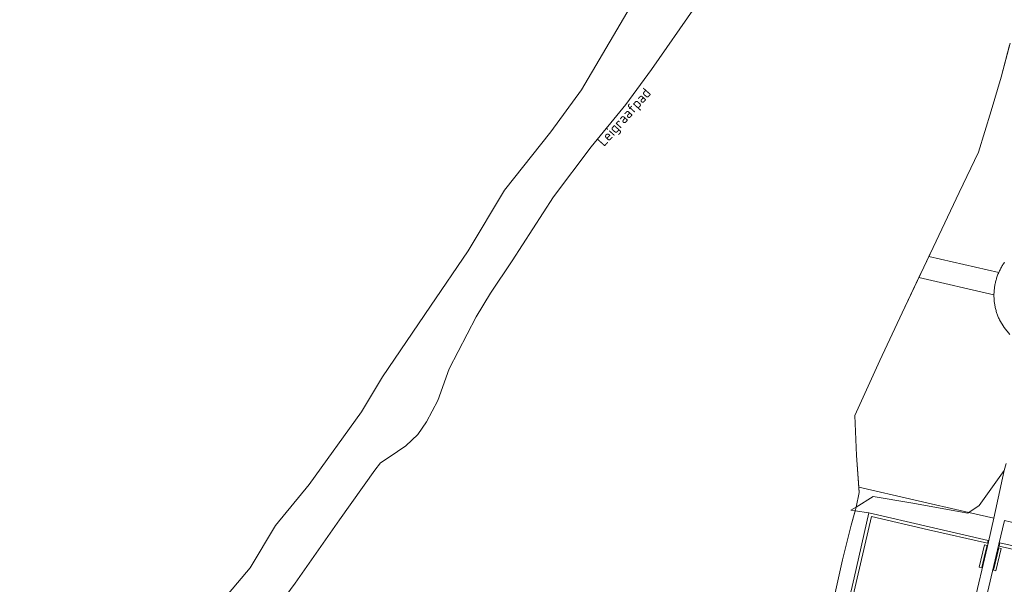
# Model space of a CAD drawing. Extents: x 184422 to 188298, y 343471 to 350189.
# Tile 89 of 256: x 185141 to 185314, y 348285 to 348384. Entities that reach past the tile are written whole.
import ezdxf
from ezdxf.enums import TextEntityAlignment as Align

# ---------------------------------------------------------------- set-up
doc = ezdxf.new("R2010")
doc.units = 0
for name, color, linetype, lineweight in [('B-WA-GR-BEPLANTING_CULTUUR_HEESTERS-GV', 252, 'Continuous', 18), ('B-WA-GR-GRAS-GV', 252, 'Continuous', 13), ('B-WA-GW-TALUD_KRUIN-G', 252, 'Continuous', 18), ('B-WA-IE-TERREINAFSCHEIDING_KUNSTMATIG_HEKWERK_RASTER-G', 252, 'IE-TERREINAFSCHEIDING-KUNSTMATIG', 18), ('B-WA-IE-TERREINAFSCHEIDING_KUNSTMATIG_MUUR-GV', 252, 'Continuous', 18), ('B-WA-OG-TOPOGRAFIE-T18', 252, 'Continuous', 18), ('B-WA-OG-WATER-GV', 252, 'Continuous', 18), ('B-WA-OG-WATER_SLOOT-GV', 252, 'Continuous', 18), ('B-WA-VH-VERHARDING_HALFVERHARDING_GRIND-GV', 252, 'Continuous', 18)]:
    doc.layers.add(name, color=color, linetype=linetype, lineweight=lineweight)
doc.styles.add('NLCS-ISO-M1000-T18', font='NLCS-ISO.ttf', dxfattribs={"height": 1.8})
doc.linetypes.add('IE-TERREINAFSCHEIDING-KUNSTMATIG', pattern='A,4,[82,NLCS.SHX,S=0.75,R=90,X=0,Y=0],4,-2', length=10)

msp = doc.modelspace()

# ---------------------------------------------------------------- linework, layer by layer
at = {"layer": 'B-WA-GR-BEPLANTING_CULTUUR_HEESTERS-GV', "flags": 128}
for points in [[(185311.479, 348292.751), (185301.144, 348295.141), (185290.541, 348297.601), (185287.915, 348286.19), (185284.725, 348272.285), (185282.213, 348261.661), (185289.086, 348259.961), (185291.584, 348270.437), (185291.103, 348270.557), (185288.708, 348260.603), (185282.875, 348262.059), (185285.17, 348271.881), (185288.452, 348286.088), (185290.963, 348296.933), (185300.999, 348294.613), (185311.36, 348292.241)], [(185311.479, 348292.751), (185301.144, 348295.141), (185290.541, 348297.601), (185287.915, 348286.19), (185284.725, 348272.285), (185282.213, 348261.661), (185289.086, 348259.961), (185291.584, 348270.437), (185291.103, 348270.557), (185288.708, 348260.603), (185282.875, 348262.059), (185285.17, 348271.881), (185288.452, 348286.088), (185290.963, 348296.933), (185300.999, 348294.613), (185311.36, 348292.241)], [(185311.479, 348292.751), (185301.144, 348295.141), (185290.541, 348297.601), (185287.915, 348286.19), (185284.725, 348272.285), (185282.213, 348261.661), (185289.086, 348259.961), (185291.584, 348270.437), (185291.103, 348270.557), (185288.708, 348260.603), (185282.875, 348262.059), (185285.17, 348271.881), (185288.452, 348286.088), (185290.963, 348296.933), (185300.999, 348294.613), (185311.36, 348292.241)], [(185313.516, 348292.289), (185313.421, 348291.746), (185323.252, 348289.525), (185334.139, 348287.035), (185344.989, 348284.492), (185345.121, 348285.049), (185334.196, 348287.581), (185323.362, 348290.07)], [(185313.516, 348292.289), (185313.421, 348291.746), (185323.252, 348289.525), (185334.139, 348287.035), (185344.989, 348284.492), (185345.121, 348285.049), (185334.196, 348287.581), (185323.362, 348290.07)], [(185313.516, 348292.289), (185313.421, 348291.746), (185323.252, 348289.525), (185334.139, 348287.035), (185344.989, 348284.492), (185345.121, 348285.049), (185334.196, 348287.581), (185323.362, 348290.07)]]:
    msp.add_lwpolyline(points, close=True, dxfattribs=at)
at = {"layer": 'B-WA-GR-GRAS-GV', "flags": 128}
for points in [[(185260.019, 348386.473), (185252.343, 348375.471), (185247.806, 348369.324), (185241.713, 348361.851), (185235.143, 348353.089), (185227.839, 348341.859), (185224.028, 348336.141), (185221.567, 348332.033), (185216.811, 348322.894), (185214.803, 348317.336), (185212.811, 348313.551), (185211.315, 348311.331), (185209.172, 348309.332), (185206.238, 348307.379), (185204.746, 348306.383), (185203.756, 348305.08), (185197.506, 348296.38), (185189.716, 348285.245), (185180.884, 348273.235)], [(185260.019, 348386.473), (185252.343, 348375.471), (185247.806, 348369.324), (185241.713, 348361.851), (185235.143, 348353.089), (185227.839, 348341.859), (185224.028, 348336.141), (185221.567, 348332.033), (185216.811, 348322.894), (185214.803, 348317.336), (185212.811, 348313.551), (185211.315, 348311.331), (185209.172, 348309.332), (185206.238, 348307.379), (185204.746, 348306.383), (185203.756, 348305.08), (185197.506, 348296.38), (185189.716, 348285.245), (185180.884, 348273.235)], [(185260.019, 348386.473), (185252.343, 348375.471), (185247.806, 348369.324), (185241.713, 348361.851), (185235.143, 348353.089), (185227.839, 348341.859), (185224.028, 348336.141), (185221.567, 348332.033), (185216.811, 348322.894), (185214.803, 348317.336), (185212.811, 348313.551), (185211.315, 348311.331), (185209.172, 348309.332), (185206.238, 348307.379), (185204.746, 348306.383), (185203.756, 348305.08), (185197.506, 348296.38), (185189.716, 348285.245), (185180.884, 348273.235)], [(185283.79, 348279.822), (185285.92, 348289.311), (185287.44, 348295.403), (185288.118, 348297.928), (185287.357, 348298.031), (185288.272, 348298.598), (185288.822, 348301.137), (185288.755, 348302.083), (185288.362, 348307.652), (185288.089, 348314.688), (185292.434, 348324.362), (185296.39, 348332.694), (185299.308, 348338.896), (185300.179, 348340.748), (185301.05, 348342.6), (185301.798, 348344.19), (185306.388, 348353.875), (185309.774, 348360.941), (185311.985, 348368.19), (185313.754, 348374.133), (185315.248, 348379.721)], [(185283.79, 348279.822), (185285.92, 348289.311), (185287.44, 348295.403), (185288.118, 348297.928), (185287.357, 348298.031), (185288.272, 348298.598), (185288.822, 348301.137), (185288.755, 348302.083), (185288.362, 348307.652), (185288.089, 348314.688), (185292.434, 348324.362), (185296.39, 348332.694), (185299.308, 348338.896), (185300.179, 348340.748), (185301.05, 348342.6), (185301.798, 348344.19), (185306.388, 348353.875), (185309.774, 348360.941), (185311.985, 348368.19), (185313.754, 348374.133), (185315.248, 348379.721)], [(185283.79, 348279.822), (185285.92, 348289.311), (185287.44, 348295.403), (185288.118, 348297.928), (185287.357, 348298.031), (185288.272, 348298.598), (185288.822, 348301.137), (185288.755, 348302.083), (185288.362, 348307.652), (185288.089, 348314.688), (185292.434, 348324.362), (185296.39, 348332.694), (185299.308, 348338.896), (185300.179, 348340.748), (185301.05, 348342.6), (185301.798, 348344.19), (185306.388, 348353.875), (185309.774, 348360.941), (185311.985, 348368.19), (185313.754, 348374.133), (185315.248, 348379.721)], [(185315.248, 348379.721), (185313.754, 348374.133), (185311.985, 348368.19), (185309.774, 348360.941), (185306.388, 348353.875), (185301.798, 348344.19), (185301.05, 348342.6), (185313.337, 348339.78), (185313.345, 348339.798), (185313.416, 348339.957), (185313.491, 348340.116), (185313.568, 348340.273), (185313.647, 348340.428), (185313.73, 348340.583), (185313.815, 348340.735), (185313.903, 348340.887), (185313.994, 348341.036), (185314.087, 348341.184), (185314.182, 348341.331), (185314.281, 348341.475), (185314.381, 348341.618)], [(185315.248, 348379.721), (185313.754, 348374.133), (185311.985, 348368.19), (185309.774, 348360.941), (185306.388, 348353.875), (185301.798, 348344.19), (185301.05, 348342.6), (185313.337, 348339.78), (185313.345, 348339.798), (185313.416, 348339.957), (185313.491, 348340.116), (185313.568, 348340.273), (185313.647, 348340.428), (185313.73, 348340.583), (185313.815, 348340.735), (185313.903, 348340.887), (185313.994, 348341.036), (185314.087, 348341.184), (185314.182, 348341.331), (185314.281, 348341.475), (185314.381, 348341.618)], [(185315.248, 348379.721), (185313.754, 348374.133), (185311.985, 348368.19), (185309.774, 348360.941), (185306.388, 348353.875), (185301.798, 348344.19), (185301.05, 348342.6), (185313.337, 348339.78), (185313.345, 348339.798), (185313.416, 348339.957), (185313.491, 348340.116), (185313.568, 348340.273), (185313.647, 348340.428), (185313.73, 348340.583), (185313.815, 348340.735), (185313.903, 348340.887), (185313.994, 348341.036), (185314.087, 348341.184), (185314.182, 348341.331), (185314.281, 348341.475), (185314.381, 348341.618)], [(185315.274, 348328.881), (185314.278, 348330.12), (185313.467, 348331.487), (185313.394, 348331.646), (185313.323, 348331.806), (185313.255, 348331.967), (185313.19, 348332.129), (185313.128, 348332.293), (185313.068, 348332.457), (185313.012, 348332.623), (185312.958, 348332.789), (185312.907, 348332.957), (185312.86, 348333.125), (185312.815, 348333.294), (185312.773, 348333.464), (185312.734, 348333.634), (185312.698, 348333.806), (185312.665, 348333.977), (185312.635, 348334.15), (185312.609, 348334.322), (185312.585, 348334.496), (185312.564, 348334.669), (185312.546, 348334.843), (185312.531, 348335.018), (185312.52, 348335.192), (185312.511, 348335.367), (185312.505, 348335.542), (185312.503, 348335.717), (185312.503, 348335.867), (185299.308, 348338.896), (185296.39, 348332.694), (185292.434, 348324.362), (185288.089, 348314.688), (185288.362, 348307.652), (185288.755, 348302.083), (185308.114, 348297.651), (185309.908, 348298.86), (185314.297, 348305.001), (185314.655, 348306.262)], [(185315.274, 348328.881), (185314.278, 348330.12), (185313.467, 348331.487), (185313.394, 348331.646), (185313.323, 348331.806), (185313.255, 348331.967), (185313.19, 348332.129), (185313.128, 348332.293), (185313.068, 348332.457), (185313.012, 348332.623), (185312.958, 348332.789), (185312.907, 348332.957), (185312.86, 348333.125), (185312.815, 348333.294), (185312.773, 348333.464), (185312.734, 348333.634), (185312.698, 348333.806), (185312.665, 348333.977), (185312.635, 348334.15), (185312.609, 348334.322), (185312.585, 348334.496), (185312.564, 348334.669), (185312.546, 348334.843), (185312.531, 348335.018), (185312.52, 348335.192), (185312.511, 348335.367), (185312.505, 348335.542), (185312.503, 348335.717), (185312.503, 348335.867), (185299.308, 348338.896), (185296.39, 348332.694), (185292.434, 348324.362), (185288.089, 348314.688), (185288.362, 348307.652), (185288.755, 348302.083), (185308.114, 348297.651), (185309.908, 348298.86), (185314.297, 348305.001), (185314.655, 348306.262)], [(185315.274, 348328.881), (185314.278, 348330.12), (185313.467, 348331.487), (185313.394, 348331.646), (185313.323, 348331.806), (185313.255, 348331.967), (185313.19, 348332.129), (185313.128, 348332.293), (185313.068, 348332.457), (185313.012, 348332.623), (185312.958, 348332.789), (185312.907, 348332.957), (185312.86, 348333.125), (185312.815, 348333.294), (185312.773, 348333.464), (185312.734, 348333.634), (185312.698, 348333.806), (185312.665, 348333.977), (185312.635, 348334.15), (185312.609, 348334.322), (185312.585, 348334.496), (185312.564, 348334.669), (185312.546, 348334.843), (185312.531, 348335.018), (185312.52, 348335.192), (185312.511, 348335.367), (185312.505, 348335.542), (185312.503, 348335.717), (185312.503, 348335.867), (185299.308, 348338.896), (185296.39, 348332.694), (185292.434, 348324.362), (185288.089, 348314.688), (185288.362, 348307.652), (185288.755, 348302.083), (185308.114, 348297.651), (185309.908, 348298.86), (185314.297, 348305.001), (185314.655, 348306.262)], [(185288.118, 348297.928), (185287.44, 348295.403), (185285.92, 348289.311), (185283.79, 348279.822), (185281.565, 348270.565), (185279.357, 348261.288), (185278.989, 348255.621), (185277.784, 348249.137), (185275.572, 348241.716), (185269.432, 348243.462), (185262.994, 348245.893), (185262.218, 348246.405)], [(185288.118, 348297.928), (185287.44, 348295.403), (185285.92, 348289.311), (185283.79, 348279.822), (185281.565, 348270.565), (185279.357, 348261.288), (185278.989, 348255.621), (185277.784, 348249.137), (185275.572, 348241.716), (185269.432, 348243.462), (185262.994, 348245.893), (185262.218, 348246.405)], [(185288.118, 348297.928), (185287.44, 348295.403), (185285.92, 348289.311), (185283.79, 348279.822), (185281.565, 348270.565), (185279.357, 348261.288), (185278.989, 348255.621), (185277.784, 348249.137), (185275.572, 348241.716), (185269.432, 348243.462), (185262.994, 348245.893), (185262.218, 348246.405)], [(185284.725, 348272.285), (185287.915, 348286.19), (185290.541, 348297.601), (185288.118, 348297.928)], [(185284.725, 348272.285), (185287.915, 348286.19), (185290.541, 348297.601), (185288.118, 348297.928)], [(185284.725, 348272.285), (185287.915, 348286.19), (185290.541, 348297.601), (185288.118, 348297.928)], [(185308.666, 348280.295), (185311.537, 348292.483), (185311.479, 348292.751), (185311.36, 348292.241), (185300.999, 348294.613), (185290.963, 348296.933), (185288.452, 348286.088), (185285.17, 348271.881)], [(185308.666, 348280.295), (185311.537, 348292.483), (185311.479, 348292.751), (185311.36, 348292.241), (185300.999, 348294.613), (185290.963, 348296.933), (185288.452, 348286.088), (185285.17, 348271.881)], [(185308.666, 348280.295), (185311.537, 348292.483), (185311.479, 348292.751), (185311.36, 348292.241), (185300.999, 348294.613), (185290.963, 348296.933), (185288.452, 348286.088), (185285.17, 348271.881)], [(185323.252, 348289.525), (185313.421, 348291.746), (185313.516, 348292.289), (185313.331, 348292.062), (185310.516, 348279.838), (185308.929, 348272.891), (185306.456, 348261.922), (185303.757, 348250.459), (185302.011, 348242.501), (185303.239, 348241.941), (185304.357, 348241.186), (185305.336, 348240.257), (185306.148, 348239.179), (185306.771, 348237.982), (185307.188, 348236.699), (185307.388, 348235.364), (185307.365, 348234.015), (185326.757, 348229.775)], [(185323.252, 348289.525), (185313.421, 348291.746), (185313.516, 348292.289), (185313.331, 348292.062), (185310.516, 348279.838), (185308.929, 348272.891), (185306.456, 348261.922), (185303.757, 348250.459), (185302.011, 348242.501), (185303.239, 348241.941), (185304.357, 348241.186), (185305.336, 348240.257), (185306.148, 348239.179), (185306.771, 348237.982), (185307.188, 348236.699), (185307.388, 348235.364), (185307.365, 348234.015), (185326.757, 348229.775)], [(185323.252, 348289.525), (185313.421, 348291.746), (185313.516, 348292.289), (185313.331, 348292.062), (185310.516, 348279.838), (185308.929, 348272.891), (185306.456, 348261.922), (185303.757, 348250.459), (185302.011, 348242.501), (185303.239, 348241.941), (185304.357, 348241.186), (185305.336, 348240.257), (185306.148, 348239.179), (185306.771, 348237.982), (185307.188, 348236.699), (185307.388, 348235.364), (185307.365, 348234.015), (185326.757, 348229.775)]]:
    msp.add_lwpolyline(points, dxfattribs=at)
for points in [[(185312.724, 348337.868), (185312.746, 348337.972), (185312.786, 348338.143), (185312.829, 348338.312), (185312.874, 348338.481), (185312.923, 348338.649), (185312.975, 348338.816), (185313.029, 348338.982), (185313.086, 348339.148), (185313.147, 348339.312), (185313.21, 348339.475), (185313.276, 348339.637), (185313.337, 348339.78), (185301.05, 348342.6), (185300.179, 348340.748), (185299.308, 348338.896), (185312.503, 348335.867), (185312.503, 348335.891), (185312.507, 348336.066), (185312.513, 348336.241), (185312.523, 348336.416), (185312.536, 348336.59), (185312.551, 348336.764), (185312.57, 348336.938), (185312.592, 348337.112), (185312.617, 348337.285), (185312.644, 348337.458), (185312.675, 348337.63), (185312.709, 348337.801)], [(185312.724, 348337.868), (185312.746, 348337.972), (185312.786, 348338.143), (185312.829, 348338.312), (185312.874, 348338.481), (185312.923, 348338.649), (185312.975, 348338.816), (185313.029, 348338.982), (185313.086, 348339.148), (185313.147, 348339.312), (185313.21, 348339.475), (185313.276, 348339.637), (185313.337, 348339.78), (185301.05, 348342.6), (185300.179, 348340.748), (185299.308, 348338.896), (185312.503, 348335.867), (185312.503, 348335.891), (185312.507, 348336.066), (185312.513, 348336.241), (185312.523, 348336.416), (185312.536, 348336.59), (185312.551, 348336.764), (185312.57, 348336.938), (185312.592, 348337.112), (185312.617, 348337.285), (185312.644, 348337.458), (185312.675, 348337.63), (185312.709, 348337.801)], [(185312.724, 348337.868), (185312.746, 348337.972), (185312.786, 348338.143), (185312.829, 348338.312), (185312.874, 348338.481), (185312.923, 348338.649), (185312.975, 348338.816), (185313.029, 348338.982), (185313.086, 348339.148), (185313.147, 348339.312), (185313.21, 348339.475), (185313.276, 348339.637), (185313.337, 348339.78), (185301.05, 348342.6), (185300.179, 348340.748), (185299.308, 348338.896), (185312.503, 348335.867), (185312.503, 348335.891), (185312.507, 348336.066), (185312.513, 348336.241), (185312.523, 348336.416), (185312.536, 348336.59), (185312.551, 348336.764), (185312.57, 348336.938), (185312.592, 348337.112), (185312.617, 348337.285), (185312.644, 348337.458), (185312.675, 348337.63), (185312.709, 348337.801)], [(185314.297, 348305.001), (185309.908, 348298.86), (185308.114, 348297.651), (185312.457, 348296.657)], [(185314.297, 348305.001), (185309.908, 348298.86), (185308.114, 348297.651), (185312.457, 348296.657)], [(185314.297, 348305.001), (185309.908, 348298.86), (185308.114, 348297.651), (185312.457, 348296.657)], [(185308.114, 348297.651), (185288.755, 348302.083), (185288.822, 348301.137), (185288.272, 348298.598), (185291.301, 348300.476), (185297.891, 348299.332), (185307.929, 348297.527)], [(185308.114, 348297.651), (185288.755, 348302.083), (185288.822, 348301.137), (185288.272, 348298.598), (185291.301, 348300.476), (185297.891, 348299.332), (185307.929, 348297.527)], [(185308.114, 348297.651), (185288.755, 348302.083), (185288.822, 348301.137), (185288.272, 348298.598), (185291.301, 348300.476), (185297.891, 348299.332), (185307.929, 348297.527)], [(185288.272, 348298.598), (185288.161, 348298.087), (185288.118, 348297.928), (185290.541, 348297.601), (185301.144, 348295.141), (185311.479, 348292.751), (185311.537, 348292.483), (185312.457, 348296.657), (185308.114, 348297.651), (185307.929, 348297.527), (185297.891, 348299.332), (185291.301, 348300.476)], [(185288.272, 348298.598), (185288.161, 348298.087), (185288.118, 348297.928), (185290.541, 348297.601), (185301.144, 348295.141), (185311.479, 348292.751), (185311.537, 348292.483), (185312.457, 348296.657), (185308.114, 348297.651), (185307.929, 348297.527), (185297.891, 348299.332), (185291.301, 348300.476)], [(185288.272, 348298.598), (185288.161, 348298.087), (185288.118, 348297.928), (185290.541, 348297.601), (185301.144, 348295.141), (185311.479, 348292.751), (185311.537, 348292.483), (185312.457, 348296.657), (185308.114, 348297.651), (185307.929, 348297.527), (185297.891, 348299.332), (185291.301, 348300.476)], [(185288.272, 348298.598), (185287.357, 348298.031), (185288.118, 348297.928), (185288.161, 348298.087)], [(185288.272, 348298.598), (185287.357, 348298.031), (185288.118, 348297.928), (185288.161, 348298.087)], [(185288.272, 348298.598), (185287.357, 348298.031), (185288.118, 348297.928), (185288.161, 348298.087)], [(185346.193, 348288.321), (185334.216, 348291.059), (185319.037, 348294.647), (185318.338, 348295.311), (185314.341, 348296.226), (185313.331, 348292.062), (185313.516, 348292.289), (185323.362, 348290.07), (185334.196, 348287.581), (185345.121, 348285.049)], [(185346.193, 348288.321), (185334.216, 348291.059), (185319.037, 348294.647), (185318.338, 348295.311), (185314.341, 348296.226), (185313.331, 348292.062), (185313.516, 348292.289), (185323.362, 348290.07), (185334.196, 348287.581), (185345.121, 348285.049)], [(185346.193, 348288.321), (185334.216, 348291.059), (185319.037, 348294.647), (185318.338, 348295.311), (185314.341, 348296.226), (185313.331, 348292.062), (185313.516, 348292.289), (185323.362, 348290.07), (185334.196, 348287.581), (185345.121, 348285.049)], [(185310.835, 348291.982), (185311.282, 348291.873), (185310.953, 348290.479), (185310.357, 348287.959), (185309.92, 348288.058)], [(185310.835, 348291.982), (185311.282, 348291.873), (185310.953, 348290.479), (185310.357, 348287.959), (185309.92, 348288.058)], [(185310.835, 348291.982), (185311.282, 348291.873), (185310.953, 348290.479), (185310.357, 348287.959), (185309.92, 348288.058)], [(185312.837, 348287.392), (185312.406, 348287.49), (185313.334, 348291.408), (185313.755, 348291.306)], [(185312.837, 348287.392), (185312.406, 348287.49), (185313.334, 348291.408), (185313.755, 348291.306)], [(185312.837, 348287.392), (185312.406, 348287.49), (185313.334, 348291.408), (185313.755, 348291.306)]]:
    msp.add_lwpolyline(points, close=True, dxfattribs=at)
at = {"layer": 'B-WA-GW-TALUD_KRUIN-G', "flags": 128}
for points in [[(185314.297, 348305.001), (185309.908, 348298.86), (185308.114, 348297.651)], [(185314.297, 348305.001), (185309.908, 348298.86), (185308.114, 348297.651)], [(185314.297, 348305.001), (185309.908, 348298.86), (185308.114, 348297.651)], [(185308.114, 348297.651), (185307.929, 348297.527), (185297.891, 348299.332), (185291.301, 348300.476), (185288.272, 348298.598)], [(185308.114, 348297.651), (185307.929, 348297.527), (185297.891, 348299.332), (185291.301, 348300.476), (185288.272, 348298.598)], [(185308.114, 348297.651), (185307.929, 348297.527), (185297.891, 348299.332), (185291.301, 348300.476), (185288.272, 348298.598)], [(185288.272, 348298.598), (185287.357, 348298.031)], [(185288.272, 348298.598), (185287.357, 348298.031)], [(185288.272, 348298.598), (185287.357, 348298.031)]]:
    msp.add_lwpolyline(points, dxfattribs=at)
at = {"layer": 'B-WA-IE-TERREINAFSCHEIDING_KUNSTMATIG_HEKWERK_RASTER-G', "flags": 128}
for points in [[(185288.272, 348298.598), (185288.822, 348301.137), (185288.362, 348307.652), (185288.089, 348314.688), (185292.434, 348324.362), (185296.39, 348332.694), (185301.798, 348344.19), (185306.388, 348353.875), (185309.774, 348360.941), (185311.985, 348368.19), (185313.754, 348374.133), (185315.337, 348380.054)], [(185288.272, 348298.598), (185288.822, 348301.137), (185288.362, 348307.652), (185288.089, 348314.688), (185292.434, 348324.362), (185296.39, 348332.694), (185301.798, 348344.19), (185306.388, 348353.875), (185309.774, 348360.941), (185311.985, 348368.19), (185313.754, 348374.133), (185315.337, 348380.054)], [(185288.272, 348298.598), (185288.822, 348301.137), (185288.362, 348307.652), (185288.089, 348314.688), (185292.434, 348324.362), (185296.39, 348332.694), (185301.798, 348344.19), (185306.388, 348353.875), (185309.774, 348360.941), (185311.985, 348368.19), (185313.754, 348374.133), (185315.337, 348380.054)], [(185279.357, 348261.288), (185281.565, 348270.565), (185283.79, 348279.822), (185285.92, 348289.311), (185287.44, 348295.403), (185288.161, 348298.087), (185288.272, 348298.598)], [(185279.357, 348261.288), (185281.565, 348270.565), (185283.79, 348279.822), (185285.92, 348289.311), (185287.44, 348295.403), (185288.161, 348298.087), (185288.272, 348298.598)], [(185279.357, 348261.288), (185281.565, 348270.565), (185283.79, 348279.822), (185285.92, 348289.311), (185287.44, 348295.403), (185288.161, 348298.087), (185288.272, 348298.598)]]:
    msp.add_lwpolyline(points, dxfattribs=at)
at = {"layer": 'B-WA-IE-TERREINAFSCHEIDING_KUNSTMATIG_MUUR-GV', "flags": 128}
for points in [[(185310.835, 348291.982), (185309.92, 348288.058), (185310.357, 348287.959), (185310.953, 348290.479), (185311.282, 348291.873)], [(185310.835, 348291.982), (185309.92, 348288.058), (185310.357, 348287.959), (185310.953, 348290.479), (185311.282, 348291.873)], [(185310.835, 348291.982), (185309.92, 348288.058), (185310.357, 348287.959), (185310.953, 348290.479), (185311.282, 348291.873)], [(185312.837, 348287.392), (185313.755, 348291.306), (185313.334, 348291.408), (185312.406, 348287.49)], [(185312.837, 348287.392), (185313.755, 348291.306), (185313.334, 348291.408), (185312.406, 348287.49)], [(185312.837, 348287.392), (185313.755, 348291.306), (185313.334, 348291.408), (185312.406, 348287.49)]]:
    msp.add_lwpolyline(points, close=True, dxfattribs=at)
at = {"layer": 'B-WA-OG-WATER-GV', "flags": 128}
msp.add_lwpolyline([(185140.357, 348229.678), (185142.168, 348235.537), (185144.274, 348239.054), (185146.14, 348242.488), (185150.13, 348246.289), (185154.208, 348249.347), (185159.79, 348257.662), (185164.194, 348265.502), (185168.825, 348272.782), (185171.34, 348277.348), (185172.841, 348279.413), (185175.644, 348281.694), (185178.013, 348283.387), (185181.854, 348287.909), (185186.281, 348295.387), (185192.198, 348302.542), (185201.381, 348315.295), (185205.082, 348321.48), (185213.506, 348333.903), (185220.115, 348343.615), (185226.513, 348354.228), (185234.682, 348364.48), (185240.014, 348371.869), (185249.951, 348388.745)], dxfattribs=at)
msp.add_lwpolyline([(185140.357, 348229.678), (185142.168, 348235.537), (185144.274, 348239.054), (185146.14, 348242.488), (185150.13, 348246.289), (185154.208, 348249.347), (185159.79, 348257.662), (185164.194, 348265.502), (185168.825, 348272.782), (185171.34, 348277.348), (185172.841, 348279.413), (185175.644, 348281.694), (185178.013, 348283.387), (185181.854, 348287.909), (185186.281, 348295.387), (185192.198, 348302.542), (185201.381, 348315.295), (185205.082, 348321.48), (185213.506, 348333.903), (185220.115, 348343.615), (185226.513, 348354.228), (185234.682, 348364.48), (185240.014, 348371.869), (185249.951, 348388.745)], dxfattribs=at)
msp.add_lwpolyline([(185140.357, 348229.678), (185142.168, 348235.537), (185144.274, 348239.054), (185146.14, 348242.488), (185150.13, 348246.289), (185154.208, 348249.347), (185159.79, 348257.662), (185164.194, 348265.502), (185168.825, 348272.782), (185171.34, 348277.348), (185172.841, 348279.413), (185175.644, 348281.694), (185178.013, 348283.387), (185181.854, 348287.909), (185186.281, 348295.387), (185192.198, 348302.542), (185201.381, 348315.295), (185205.082, 348321.48), (185213.506, 348333.903), (185220.115, 348343.615), (185226.513, 348354.228), (185234.682, 348364.48), (185240.014, 348371.869), (185249.951, 348388.745)], dxfattribs=at)
at = {"layer": 'B-WA-OG-WATER_SLOOT-GV', "flags": 128}
for points in [[(185249.951, 348388.745), (185240.014, 348371.869), (185234.682, 348364.48), (185226.513, 348354.228), (185220.115, 348343.615), (185213.506, 348333.903), (185205.082, 348321.48), (185201.381, 348315.295), (185192.198, 348302.542), (185186.281, 348295.387), (185181.854, 348287.909), (185178.013, 348283.387)], [(185249.951, 348388.745), (185240.014, 348371.869), (185234.682, 348364.48), (185226.513, 348354.228), (185220.115, 348343.615), (185213.506, 348333.903), (185205.082, 348321.48), (185201.381, 348315.295), (185192.198, 348302.542), (185186.281, 348295.387), (185181.854, 348287.909), (185178.013, 348283.387)], [(185249.951, 348388.745), (185240.014, 348371.869), (185234.682, 348364.48), (185226.513, 348354.228), (185220.115, 348343.615), (185213.506, 348333.903), (185205.082, 348321.48), (185201.381, 348315.295), (185192.198, 348302.542), (185186.281, 348295.387), (185181.854, 348287.909), (185178.013, 348283.387)], [(185180.884, 348273.235), (185189.716, 348285.245), (185197.506, 348296.38), (185203.756, 348305.08), (185204.746, 348306.383), (185206.238, 348307.379), (185209.172, 348309.332), (185211.315, 348311.331), (185212.811, 348313.551), (185214.803, 348317.336), (185216.811, 348322.894), (185221.567, 348332.033), (185224.028, 348336.141), (185227.839, 348341.859), (185235.143, 348353.089), (185241.713, 348361.851), (185247.806, 348369.324), (185252.343, 348375.471), (185260.019, 348386.473)], [(185180.884, 348273.235), (185189.716, 348285.245), (185197.506, 348296.38), (185203.756, 348305.08), (185204.746, 348306.383), (185206.238, 348307.379), (185209.172, 348309.332), (185211.315, 348311.331), (185212.811, 348313.551), (185214.803, 348317.336), (185216.811, 348322.894), (185221.567, 348332.033), (185224.028, 348336.141), (185227.839, 348341.859), (185235.143, 348353.089), (185241.713, 348361.851), (185247.806, 348369.324), (185252.343, 348375.471), (185260.019, 348386.473)], [(185180.884, 348273.235), (185189.716, 348285.245), (185197.506, 348296.38), (185203.756, 348305.08), (185204.746, 348306.383), (185206.238, 348307.379), (185209.172, 348309.332), (185211.315, 348311.331), (185212.811, 348313.551), (185214.803, 348317.336), (185216.811, 348322.894), (185221.567, 348332.033), (185224.028, 348336.141), (185227.839, 348341.859), (185235.143, 348353.089), (185241.713, 348361.851), (185247.806, 348369.324), (185252.343, 348375.471), (185260.019, 348386.473)]]:
    msp.add_lwpolyline(points, dxfattribs=at)
at = {"layer": 'B-WA-VH-VERHARDING_HALFVERHARDING_GRIND-GV', "flags": 128}
for points in [[(185314.381, 348341.618), (185314.281, 348341.475), (185314.182, 348341.331), (185314.087, 348341.184), (185313.994, 348341.036), (185313.903, 348340.887), (185313.815, 348340.735), (185313.73, 348340.583), (185313.647, 348340.428), (185313.568, 348340.273), (185313.491, 348340.116), (185313.416, 348339.957), (185313.345, 348339.798), (185313.337, 348339.78), (185313.276, 348339.637), (185313.21, 348339.475), (185313.147, 348339.312), (185313.086, 348339.148), (185313.029, 348338.982), (185312.975, 348338.816), (185312.923, 348338.649), (185312.874, 348338.481), (185312.829, 348338.312), (185312.786, 348338.143), (185312.746, 348337.972), (185312.724, 348337.868), (185312.709, 348337.801), (185312.675, 348337.63), (185312.644, 348337.458), (185312.617, 348337.285), (185312.592, 348337.112), (185312.57, 348336.938), (185312.551, 348336.764), (185312.536, 348336.59), (185312.523, 348336.416), (185312.513, 348336.241), (185312.507, 348336.066), (185312.503, 348335.891), (185312.503, 348335.867), (185312.503, 348335.717), (185312.505, 348335.542), (185312.511, 348335.367), (185312.52, 348335.192), (185312.531, 348335.018), (185312.546, 348334.843), (185312.564, 348334.669), (185312.585, 348334.496), (185312.609, 348334.322), (185312.635, 348334.15), (185312.665, 348333.977), (185312.698, 348333.806), (185312.734, 348333.634), (185312.773, 348333.464), (185312.815, 348333.294), (185312.86, 348333.125), (185312.907, 348332.957), (185312.958, 348332.789), (185313.012, 348332.623), (185313.068, 348332.457), (185313.128, 348332.293), (185313.19, 348332.129), (185313.255, 348331.967), (185313.323, 348331.806), (185313.394, 348331.646), (185313.467, 348331.487), (185314.278, 348330.12), (185315.274, 348328.881)], [(185314.381, 348341.618), (185314.281, 348341.475), (185314.182, 348341.331), (185314.087, 348341.184), (185313.994, 348341.036), (185313.903, 348340.887), (185313.815, 348340.735), (185313.73, 348340.583), (185313.647, 348340.428), (185313.568, 348340.273), (185313.491, 348340.116), (185313.416, 348339.957), (185313.345, 348339.798), (185313.337, 348339.78), (185313.276, 348339.637), (185313.21, 348339.475), (185313.147, 348339.312), (185313.086, 348339.148), (185313.029, 348338.982), (185312.975, 348338.816), (185312.923, 348338.649), (185312.874, 348338.481), (185312.829, 348338.312), (185312.786, 348338.143), (185312.746, 348337.972), (185312.724, 348337.868), (185312.709, 348337.801), (185312.675, 348337.63), (185312.644, 348337.458), (185312.617, 348337.285), (185312.592, 348337.112), (185312.57, 348336.938), (185312.551, 348336.764), (185312.536, 348336.59), (185312.523, 348336.416), (185312.513, 348336.241), (185312.507, 348336.066), (185312.503, 348335.891), (185312.503, 348335.867), (185312.503, 348335.717), (185312.505, 348335.542), (185312.511, 348335.367), (185312.52, 348335.192), (185312.531, 348335.018), (185312.546, 348334.843), (185312.564, 348334.669), (185312.585, 348334.496), (185312.609, 348334.322), (185312.635, 348334.15), (185312.665, 348333.977), (185312.698, 348333.806), (185312.734, 348333.634), (185312.773, 348333.464), (185312.815, 348333.294), (185312.86, 348333.125), (185312.907, 348332.957), (185312.958, 348332.789), (185313.012, 348332.623), (185313.068, 348332.457), (185313.128, 348332.293), (185313.19, 348332.129), (185313.255, 348331.967), (185313.323, 348331.806), (185313.394, 348331.646), (185313.467, 348331.487), (185314.278, 348330.12), (185315.274, 348328.881)], [(185314.381, 348341.618), (185314.281, 348341.475), (185314.182, 348341.331), (185314.087, 348341.184), (185313.994, 348341.036), (185313.903, 348340.887), (185313.815, 348340.735), (185313.73, 348340.583), (185313.647, 348340.428), (185313.568, 348340.273), (185313.491, 348340.116), (185313.416, 348339.957), (185313.345, 348339.798), (185313.337, 348339.78), (185313.276, 348339.637), (185313.21, 348339.475), (185313.147, 348339.312), (185313.086, 348339.148), (185313.029, 348338.982), (185312.975, 348338.816), (185312.923, 348338.649), (185312.874, 348338.481), (185312.829, 348338.312), (185312.786, 348338.143), (185312.746, 348337.972), (185312.724, 348337.868), (185312.709, 348337.801), (185312.675, 348337.63), (185312.644, 348337.458), (185312.617, 348337.285), (185312.592, 348337.112), (185312.57, 348336.938), (185312.551, 348336.764), (185312.536, 348336.59), (185312.523, 348336.416), (185312.513, 348336.241), (185312.507, 348336.066), (185312.503, 348335.891), (185312.503, 348335.867), (185312.503, 348335.717), (185312.505, 348335.542), (185312.511, 348335.367), (185312.52, 348335.192), (185312.531, 348335.018), (185312.546, 348334.843), (185312.564, 348334.669), (185312.585, 348334.496), (185312.609, 348334.322), (185312.635, 348334.15), (185312.665, 348333.977), (185312.698, 348333.806), (185312.734, 348333.634), (185312.773, 348333.464), (185312.815, 348333.294), (185312.86, 348333.125), (185312.907, 348332.957), (185312.958, 348332.789), (185313.012, 348332.623), (185313.068, 348332.457), (185313.128, 348332.293), (185313.19, 348332.129), (185313.255, 348331.967), (185313.323, 348331.806), (185313.394, 348331.646), (185313.467, 348331.487), (185314.278, 348330.12), (185315.274, 348328.881)], [(185314.655, 348306.262), (185314.297, 348305.001), (185312.457, 348296.657), (185311.537, 348292.483), (185308.666, 348280.295), (185306.974, 348273.251), (185304.448, 348262.466), (185301.768, 348250.935), (185299.817, 348242.953), (185302.011, 348242.501), (185303.757, 348250.459), (185306.456, 348261.922), (185308.929, 348272.891), (185310.516, 348279.838), (185313.331, 348292.062), (185314.341, 348296.226)], [(185314.655, 348306.262), (185314.297, 348305.001), (185312.457, 348296.657), (185311.537, 348292.483), (185308.666, 348280.295), (185306.974, 348273.251), (185304.448, 348262.466), (185301.768, 348250.935), (185299.817, 348242.953), (185302.011, 348242.501), (185303.757, 348250.459), (185306.456, 348261.922), (185308.929, 348272.891), (185310.516, 348279.838), (185313.331, 348292.062), (185314.341, 348296.226)], [(185314.655, 348306.262), (185314.297, 348305.001), (185312.457, 348296.657), (185311.537, 348292.483), (185308.666, 348280.295), (185306.974, 348273.251), (185304.448, 348262.466), (185301.768, 348250.935), (185299.817, 348242.953), (185302.011, 348242.501), (185303.757, 348250.459), (185306.456, 348261.922), (185308.929, 348272.891), (185310.516, 348279.838), (185313.331, 348292.062), (185314.341, 348296.226)]]:
    msp.add_lwpolyline(points, dxfattribs=at)

# ---------------------------------------------------------------- texts
at = {"layer": 'B-WA-OG-TOPOGRAFIE-T18', "style": 'NLCS-ISO-M1000-T18'}
msp.add_text('Leigraafpad', height=1.8, rotation=48.3, dxfattribs=at).set_placement((185247.719, 348366.936), align=Align.MIDDLE)
msp.add_text('Leigraafpad', height=1.8, rotation=48.3, dxfattribs=at).set_placement((185247.719, 348366.936), align=Align.MIDDLE)
msp.add_text('Leigraafpad', height=1.8, rotation=48.3, dxfattribs=at).set_placement((185247.719, 348366.936), align=Align.MIDDLE)

doc.saveas('drawing.dxf')
